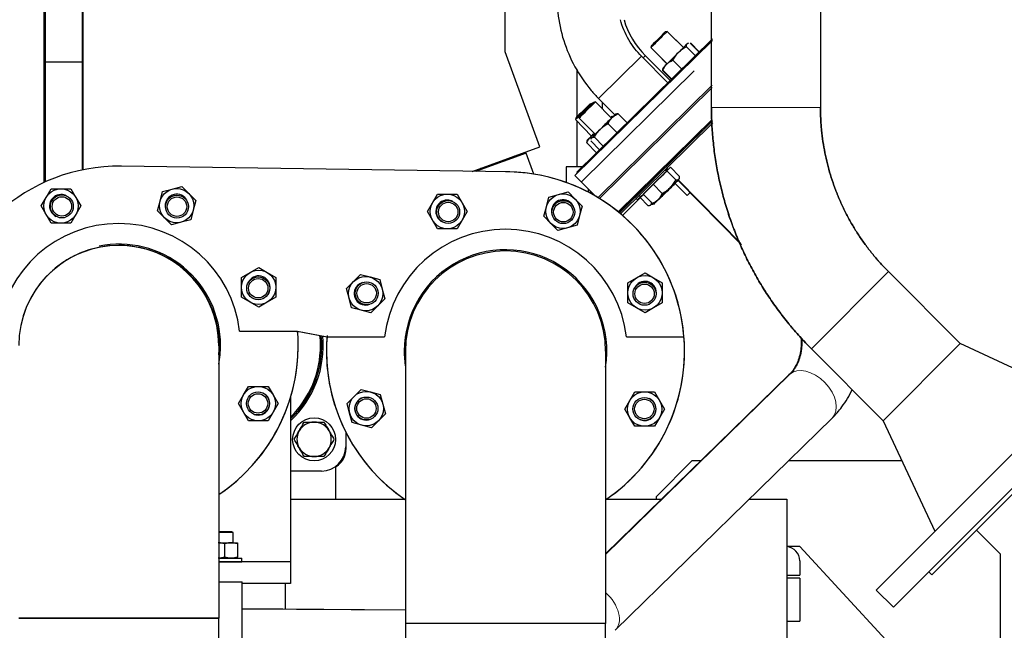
# Model space of a CAD drawing. Header units: inches. Extents: x 0 to 29700, y -16 to 21000.
# Tile 189 of 256: x 15300 to 15987, y 15866 to 16292. Entities that reach past the tile are written whole.
import ezdxf

# ---------------------------------------------------------------- set-up
doc = ezdxf.new("R2010")
doc.units = ezdxf.units.IN
doc.layers.add('1', color=7, linetype='Continuous', true_color=0xffffff)
doc.layers.add('254', color=7, linetype='Continuous', true_color=0xffffff)
doc.styles.add('latin_extended', font='simplex.shx')
doc.dimstyles.get("Standard").update_dxf_attribs({"dimtxt": 0.18, "dimasz": 0.18, "dimexe": 0.18, "dimexo": 0.0625, "dimgap": 0.09, "dimtad": 0, "dimtih": 1, "dimtoh": 1, "dimdec": 4, "dimzin": 0, "dimdsep": 46, "dimtxsty": 'Standard', "dimcen": 0.09, "dimadec": 0, "dimazin": 0, "dimtfac": 1, "dimtdec": 4, "dimtofl": 0, "dimtmove": 0, "dimatfit": 3, "dimfxl": 1, "dimtolj": 1, "dimtzin": 0, "dimarcsym": 0})

# ---------------------------------------------------------------- blocks, each defined once
blk = doc.blocks.new('_U1')
at = {"layer": '254', "color": 3, "linetype": 'Continuous', "lineweight": 13, "transparency": 16777216}
for p, q in [((14740.56, 16443.49), (17260.56, 16443.49)), ((17210.56, 16268.49), (17210.56, 14748.49)), ((15840.56, 14573.49), (17260.56, 14573.49))]:
    blk.add_line(p, q, dxfattribs=at)
at = {"layer": '254', "color": 3, "transparency": 16777216}
for points in [[(17239.72, 16268.49), (17181.39, 16268.49), (17210.56, 16443.49)], [(17181.39, 14748.49), (17239.72, 14748.49), (17210.56, 14573.49)]]:
    blk.add_solid(points, dxfattribs=at)
at = {"layer": 'Defpoints', "color": 0, "transparency": 16777216}
for p in [(14690.56, 16443.49), (15790.56, 14573.49), (17210.56, 14573.49)]:
    blk.add_point(p, dxfattribs=at)
at = {"layer": '254', "color": 2, "lineweight": 13, "transparency": 16777216, "insert": (16948.06, 15216.83), "char_height": 175, "attachment_point": 1, "rotation": 90, "style": 'latin_extended'}
blk.add_mtext('\\A1;1870', dxfattribs=at)

msp = doc.modelspace()

# ---------------------------------------------------------------- linework, layer by layer
at = {"layer": '1', "color": 2, "linetype": 'Continuous', "lineweight": 25}
for p, q in [((15317.06, 16178.429), (15317.06, 16822.544)), ((15344.06, 16710.032), (15344.06, 16187.284)), ((15318.06, 16262.494), (15318.06, 16490.494)), ((15344.01, 16262.494), (15344.01, 16490.494)), ((15639.06, 16269.593), (15639.06, 16311.495)), ((15687.748, 16183.369), (15783.673, 16277.539)), ((15689.112, 16185.649), (15783.846, 16278.65)), ((15752.098, 16283.865), (15750.729, 16283.498)), ((15763.406, 16272.556), (15752.098, 16283.865)), ((15752.19, 16283.872), (15752.111, 16283.852)), ((15758.627, 16277.335), (15752.19, 16283.872)), ((15774.132, 16269.174), (15783.804, 16278.733)), ((15741.152, 16273.994), (15740.776, 16272.628)), ((15740.791, 16272.644), (15740.776, 16272.628)), ((15740.776, 16272.628), (15740.798, 16272.605)), ((15741.15, 16273.919), (15740.784, 16272.551)), ((15740.784, 16272.551), (15752.092, 16261.243)), ((15741.167, 16274.011), (15740.79, 16272.646)), ((15740.79, 16272.646), (15740.805, 16272.63)), ((15741.166, 16274.007), (15741.152, 16273.994)), ((15771.856, 16266.88), (15765.551, 16273.186)), ((15766.35, 16275.5), (15766.061, 16275.211)), ((15766.944, 16275.66), (15766.35, 16275.5)), ((15774.416, 16269.392), (15768.087, 16275.721)), ((15774.531, 16269.505), (15768.342, 16275.79)), ((15663.15, 16203.407), (15639.06, 16269.593)), ((15752.502, 16247.88), (15734.123, 16266.555)), ((15754.201, 16249.547), (15736.859, 16266.889)), ((15745.436, 16267.899), (15751.953, 16261.285)), ((15747.27, 16266.065), (15751.965, 16261.297)), ((15762.305, 16257.503), (15756.086, 16263.721)), ((15318.06, 16178.883), (15318.06, 16262.494)), ((15344.01, 16262.494), (15318.06, 16262.494)), ((15344.01, 16187.268), (15344.01, 16262.494)), ((15688.961, 16257.384), (15688.993, 16224.164)), ((15770.947, 16256.406), (15692.456, 16179.159)), ((15755.062, 16250.392), (15748.883, 16256.662)), ((15755.067, 16250.397), (15748.887, 16256.673)), ((15755.313, 16250.639), (15749.158, 16256.793)), ((15749.379, 16258.53), (15749.22, 16257.936)), ((15783.503, 16246.314), (15703.801, 16167.876)), ((15783.463, 16246.276), (15703.802, 16167.876)), ((15783.564, 16244.809), (15704.812, 16167.26)), ((15704.188, 16237.095), (15715.553, 16225.547)), ((15699.593, 16233.456), (15698.22, 16233.111)), ((15699.688, 16233.359), (15699.593, 16233.456)), ((15702.058, 16234.657), (15700.687, 16234.3)), ((15713.231, 16223.311), (15702.059, 16234.656)), ((15706.987, 16229.653), (15706.983, 16234.258)), ((15688.495, 16223.681), (15688.107, 16222.318)), ((15688.107, 16222.318), (15699.241, 16210.836)), ((15691.036, 16224.797), (15690.659, 16223.431)), ((15690.659, 16223.43), (15701.831, 16212.085)), ((15713.181, 16224.356), (15713.475, 16224.64)), ((15716.771, 16226.234), (15716.124, 16226.066)), ((15724.072, 16219.969), (15717.845, 16226.293)), ((15717.972, 16157.927), (15783.546, 16222.302)), ((15688.995, 16221.405), (15689.025, 16189.491)), ((15717.08, 16213.105), (15710.811, 16219.472)), ((15718.496, 16157.501), (15783.697, 16221.509)), ((15782.87, 16220.437), (15718.729, 16157.312)), ((15784.013, 16219.989), (15719.614, 16156.574)), ((15699.025, 16209.228), (15698.875, 16208.685)), ((15699.3, 16209.531), (15699.025, 16209.228)), ((15707.529, 16203.729), (15701.293, 16210.062)), ((15615.869, 16186.199), (15663.15, 16203.407)), ((15702.849, 16199.134), (15695.997, 16206.2)), ((15696.245, 16207.933), (15696.077, 16207.341)), ((15704.97, 16201.216), (15698.81, 16207.472)), ((15653.604, 16198.847), (15619.098, 16186.287)), ((15645.481, 16196.978), (15644.686, 16195.602)), ((15658.904, 16184.284), (15653.604, 16198.847)), ((15641.092, 16185.826), (15371.092, 16189.826)), ((15619.024, 16186.153), (15619.897, 16187.665)), ((15622.088, 16188.46), (15621.294, 16187.086)), ((15693.029, 16189.494), (15681.534, 16189.483)), ((15681.534, 16189.483), (15681.544, 16178.465)), ((15751.877, 16188.334), (15750.672, 16187.15)), ((15751.875, 16188.341), (15752.783, 16187.418)), ((15751.904, 16186.6), (15754.531, 16189.043)), ((15760.795, 16182.682), (15754.531, 16189.043)), ((15687.748, 16183.369), (15701.786, 16169.069)), ((15688.078, 16182.773), (15688.206, 16182.901)), ((15688.078, 16182.773), (15701.777, 16169.074)), ((15688.939, 16184.985), (15689.358, 16185.399)), ((15688.939, 16184.985), (15689.164, 16184.758)), ((15689.112, 16185.649), (15689.583, 16185.169)), ((15742.348, 16177.229), (15751.904, 16186.6)), ((15750.49, 16186.954), (15750.478, 16186.966)), ((15751.555, 16186.259), (15750.671, 16187.157)), ((15751.696, 16187.46), (15751.019, 16186.804)), ((15751.019, 16186.804), (15751.696, 16187.46)), ((15752.233, 16186.906), (15751.696, 16187.46)), ((15758.168, 16180.239), (15751.904, 16186.6)), ((15760.542, 16180.965), (15760.72, 16181.609)), ((15318.487, 16168.085), (15321.951, 16174.085)), ((15321.951, 16174.085), (15328.879, 16174.085)), ((15328.879, 16174.085), (15335.807, 16174.085)), ((15335.807, 16174.085), (15339.271, 16168.085)), ((15399.855, 16172.106), (15406.547, 16173.899)), ((15406.547, 16173.899), (15413.239, 16175.692)), ((15413.239, 16175.692), (15418.138, 16170.793)), ((15735.419, 16170.301), (15742.348, 16177.229)), ((15748.612, 16170.868), (15742.348, 16177.229)), ((15745.979, 16166.37), (15754.241, 16174.501)), ((15757.737, 16177.871), (15766.131, 16169.477)), ((15759.96, 16180.129), (15758.431, 16178.624)), ((15759.756, 16179.926), (15803.962, 16134.942)), ((15759.855, 16180.237), (15803.495, 16135.919)), ((15315.023, 16162.085), (15318.487, 16168.085)), ((15339.271, 16168.085), (15342.736, 16162.085)), ((15398.062, 16165.414), (15399.855, 16172.106)), ((15418.138, 16170.793), (15423.037, 16165.894)), ((15588.192, 16164.23), (15591.656, 16170.23)), ((15591.656, 16170.23), (15598.584, 16170.23)), ((15598.584, 16170.23), (15605.512, 16170.23)), ((15605.512, 16170.23), (15608.976, 16164.23)), ((15667.766, 16161.559), (15669.559, 16168.252)), ((15669.559, 16168.252), (15676.252, 16170.045)), ((15676.252, 16170.045), (15682.944, 16171.838)), ((15682.944, 16171.838), (15687.843, 16166.939)), ((15697.007, 16173.845), (15697.009, 16171.693)), ((15699.351, 16171.5), (15697.38, 16171.498)), ((15733.397, 16167.879), (15720.952, 16155.434)), ((15730.494, 16167.288), (15731.432, 16166.321)), ((15732.573, 16169.335), (15733.587, 16168.306)), ((15732.742, 16169.474), (15732.728, 16169.488)), ((15738.694, 16162.416), (15733.223, 16168.057)), ((15741.683, 16163.939), (15735.419, 16170.301)), ((15766.131, 16169.477), (15768.095, 16171.441)), ((15318.487, 16156.085), (15315.023, 16162.085)), ((15342.736, 16162.085), (15339.271, 16156.085)), ((15396.268, 16158.722), (15398.062, 16165.414)), ((15423.037, 16165.894), (15421.244, 16159.202)), ((15584.727, 16158.23), (15588.192, 16164.23)), ((15608.976, 16164.23), (15612.44, 16158.23)), ((15665.973, 16154.867), (15667.766, 16161.559)), ((15687.843, 16166.939), (15692.742, 16162.04)), ((15692.742, 16162.04), (15690.949, 16155.348)), ((15739.837, 16162.46), (15740.434, 16162.61)), ((15740.434, 16162.61), (15740.727, 16162.894)), ((15742.686, 16163.485), (15743.279, 16163.639)), ((15742.879, 16163.751), (15743.474, 16163.905)), ((15742.897, 16163.985), (15743.443, 16164.127)), ((15321.951, 16150.085), (15318.487, 16156.085)), ((15339.271, 16156.085), (15335.807, 16150.085)), ((15401.167, 16153.823), (15396.268, 16158.722)), ((15406.066, 16148.924), (15401.167, 16153.823)), ((15421.244, 16159.202), (15419.451, 16152.51)), ((15588.192, 16152.23), (15584.727, 16158.23)), ((15612.44, 16158.23), (15608.976, 16152.23)), ((15670.872, 16149.968), (15665.973, 16154.867)), ((15690.949, 16155.348), (15689.155, 16148.656)), ((15328.879, 16150.085), (15321.951, 16150.085)), ((15335.807, 16150.085), (15328.879, 16150.085)), ((15412.759, 16150.717), (15406.066, 16148.924)), ((15419.451, 16152.51), (15412.759, 16150.717)), ((15591.656, 16146.23), (15588.192, 16152.23)), ((15608.976, 16152.23), (15605.512, 16146.23)), ((15675.771, 16145.069), (15670.872, 16149.968)), ((15682.463, 16146.862), (15675.771, 16145.069)), ((15689.155, 16148.656), (15682.463, 16146.862)), ((15598.584, 16146.23), (15591.656, 16146.23)), ((15605.512, 16146.23), (15598.584, 16146.23)), ((15369.53, 16134.544), (15369.235, 16134.544)), ((15460.926, 16115.743), (15466.926, 16119.207)), ((15466.926, 16119.207), (15472.926, 16115.743)), ((15454.926, 16112.279), (15460.926, 16115.743)), ((15454.926, 16105.35), (15454.926, 16112.279)), ((15472.926, 16115.743), (15478.926, 16112.279)), ((15478.926, 16112.279), (15478.926, 16105.35)), ((15533.141, 16109.442), (15538.04, 16114.341)), ((15538.04, 16114.341), (15544.732, 16112.548)), ((15544.732, 16112.548), (15551.424, 16110.755)), ((15730.631, 16111.888), (15736.631, 16115.352)), ((15736.631, 16115.352), (15742.631, 16111.888)), ((15906.535, 16116.311), (15956.746, 16066.1)), ((15454.926, 16098.422), (15454.926, 16105.35)), ((15478.926, 16105.35), (15478.926, 16098.422)), ((15528.242, 16104.543), (15533.141, 16109.442)), ((15551.424, 16110.755), (15553.217, 16104.063)), ((15724.631, 16108.424), (15730.631, 16111.888)), ((15724.631, 16101.496), (15724.631, 16108.424)), ((15742.631, 16111.888), (15748.631, 16108.424)), ((15748.631, 16108.424), (15748.631, 16101.496)), ((15460.926, 16094.958), (15454.926, 16098.422)), ((15478.926, 16098.422), (15472.926, 16094.958)), ((15530.035, 16097.851), (15528.242, 16104.543)), ((15553.217, 16104.063), (15555.011, 16097.37)), ((15724.631, 16094.568), (15724.631, 16101.496)), ((15748.631, 16101.496), (15748.631, 16094.568)), ((15466.926, 16091.494), (15460.926, 16094.958)), ((15472.926, 16094.958), (15466.926, 16091.494)), ((15531.828, 16091.159), (15530.035, 16097.851)), ((15550.112, 16092.471), (15545.213, 16087.572)), ((15555.011, 16097.37), (15550.112, 16092.471)), ((15730.631, 16091.104), (15724.631, 16094.568)), ((15748.631, 16094.568), (15742.631, 16091.104)), ((15538.52, 16089.366), (15531.828, 16091.159)), ((15545.213, 16087.572), (15538.52, 16089.366)), ((15736.631, 16087.64), (15730.631, 16091.104)), ((15742.631, 16091.104), (15736.631, 16087.64)), ((15453.65, 16074.84), (15493.84, 16074.84)), ((15493.84, 16074.84), (15514.641, 16070.84)), ((15494.133, 16074.783), (15514.635, 16070.84)), ((15514.641, 16070.84), (15554.831, 16070.84)), ((15723.65, 16070.84), (15763.84, 16070.84)), ((16074.806, 16071.024), (15898.03, 15894.247)), ((15439.09, 16064.694), (15439.09, 15874.694)), ((15956.746, 16066.1), (15902.953, 16012.308)), ((16033.877, 16030.095), (15956.72, 16066.074)), ((15569.39, 16060.84), (15569.39, 15870.84)), ((15709.09, 16060.84), (15709.09, 15870.84)), ((15902.953, 16012.308), (15852.743, 16062.519)), ((16086.827, 16059.003), (15910.05, 15882.227)), ((15837.586, 16044.47), (15709.091, 15918.897)), ((15837.106, 16044.325), (15709.091, 15919.478)), ((15452.78, 16024.267), (15456.244, 16030.267)), ((15456.244, 16030.267), (15459.708, 16036.267)), ((15459.708, 16036.267), (15466.636, 16036.267)), ((15466.636, 16036.267), (15473.565, 16036.267)), ((15473.565, 16036.267), (15477.029, 16030.267)), ((15477.029, 16030.267), (15480.493, 16024.267)), ((15533.509, 16029.25), (15538.407, 16034.149)), ((15538.407, 16034.149), (15545.1, 16032.356)), ((15545.1, 16032.356), (15551.792, 16030.563)), ((15551.792, 16030.563), (15553.585, 16023.871)), ((15725.949, 16026.413), (15729.413, 16032.413)), ((15729.413, 16032.413), (15736.341, 16032.413)), ((15736.341, 16032.413), (15743.269, 16032.413)), ((15743.269, 16032.413), (15746.733, 16026.413)), ((16064.2, 16032.133), (15936.921, 15904.854)), ((15456.244, 16018.267), (15452.78, 16024.267)), ((15480.493, 16024.267), (15477.029, 16018.267)), ((15489.199, 16028.542), (15489.199, 15913.827)), ((15528.61, 16024.351), (15533.509, 16029.25)), ((15530.403, 16017.659), (15528.61, 16024.351)), ((15553.585, 16023.871), (15555.378, 16017.179)), ((15722.485, 16020.413), (15725.949, 16026.413)), ((15746.733, 16026.413), (15750.197, 16020.413)), ((15459.708, 16012.267), (15456.244, 16018.267)), ((15477.029, 16018.267), (15473.565, 16012.267)), ((15532.196, 16010.967), (15530.403, 16017.659)), ((15555.378, 16017.179), (15550.479, 16012.28)), ((15725.949, 16014.413), (15722.485, 16020.413)), ((15750.197, 16020.413), (15746.733, 16014.413)), ((15466.636, 16012.267), (15459.708, 16012.267)), ((15473.565, 16012.267), (15466.636, 16012.267)), ((15538.888, 16009.174), (15532.196, 16010.967)), ((15545.58, 16007.381), (15538.888, 16009.174)), ((15550.479, 16012.28), (15545.58, 16007.381)), ((15715.78, 15866.149), (15867.22, 16014.146)), ((15729.413, 16008.413), (15725.949, 16014.413)), ((15746.733, 16014.413), (15743.269, 16008.413)), ((15902.979, 16012.334), (15938.959, 15935.176)), ((15527.729, 16004.346), (15527.729, 15994.194)), ((15528.01, 15993.094), (15528.01, 16003.796)), ((15736.341, 16008.413), (15729.413, 16008.413)), ((15743.269, 16008.413), (15736.341, 16008.413)), ((15744.651, 15959.523), (15769.651, 15984.523)), ((15769.651, 15984.523), (15775.789, 15984.523)), ((15836.91, 15984.523), (15915.948, 15984.523)), ((15510.729, 15977.194), (15489.198, 15977.194)), ((15520.556, 15980.128), (15520.556, 15957.491)), ((15520.565, 15980.134), (15520.565, 15957.492)), ((15489.204, 15957.494), (15568.922, 15957.494)), ((15709.562, 15957.494), (15748.067, 15957.494)), ((15744.651, 15957.494), (15744.651, 15959.523)), ((15809.246, 15957.494), (15835.545, 15957.494)), ((15835.545, 15957.494), (15835.545, 15817.488)), ((15448.097, 15934.894), (15439.09, 15934.894)), ((15449.171, 15934.274), (15439.09, 15934.274)), ((15449.171, 15934.274), (15448.097, 15934.894)), ((15449.171, 15927.193), (15449.171, 15934.274)), ((15968.12, 15936.054), (15984.651, 15919.523)), ((15439.09, 15927.194), (15447.671, 15927.194)), ((15447.671, 15927.194), (15452.171, 15927.194)), ((15443.171, 15926.391), (15443.171, 15917.198)), ((15452.171, 15926.391), (15452.171, 15917.198)), ((15844.651, 15924.523), (15835.545, 15924.523)), ((15904.651, 15859.523), (15844.651, 15924.523)), ((15439.089, 15916.394), (15443.171, 15916.394)), ((15439.089, 15913.894), (15443.171, 15913.894)), ((15489.199, 15913.827), (15439.089, 15913.827)), ((15443.171, 15916.394), (15455.171, 15916.394)), ((15443.171, 15913.894), (15455.171, 15913.894)), ((15449.171, 15913.826), (15449.171, 15913.893)), ((15455.171, 15913.894), (15455.171, 15916.394)), ((15489.199, 15913.827), (15489.199, 15898.827)), ((15844.651, 15914.523), (15844.651, 15904.523)), ((15984.651, 15919.523), (15984.651, 15677.523)), ((15934.799, 15906.975), (15936.921, 15904.854)), ((15439.091, 15899.829), (15455.445, 15899.829)), ((15455.445, 15859.829), (15455.445, 15899.829)), ((15835.545, 15904.523), (15844.651, 15904.523)), ((15844.651, 15902.523), (15835.545, 15902.523)), ((15844.651, 15902.523), (15844.651, 15872.523)), ((15489.199, 15898.827), (15455.445, 15898.827)), ((15485.545, 15880.937), (15485.545, 15898.825)), ((15898.03, 15894.247), (15910.05, 15882.227)), ((15569.389, 15880.081), (15455.445, 15880.958)), ((15569.386, 15880.207), (15455.448, 15881.201)), ((15299.39, 15874.694), (15439.09, 15874.694)), ((15369.24, 15874.694), (15299.39, 15874.694)), ((15439.09, 15874.694), (15369.24, 15874.694)), ((15439.09, 15547.537), (15439.09, 15874.694)), ((15835.545, 15872.523), (15844.651, 15872.523)), ((15639.24, 15870.84), (15569.39, 15870.84)), ((15709.09, 15870.84), (15569.39, 15870.84)), ((15569.39, 15870.84), (15569.39, 15547.538)), ((15709.09, 15870.84), (15639.24, 15870.84)), ((15709.09, 15547.538), (15709.09, 15870.84))]:
    msp.add_line(p, q, dxfattribs=at)
at = {"layer": '1', "color": 110, "linetype": 'Continuous', "lineweight": 13}
for p, q in [((15734.123, 16266.555), (15704.189, 16237.095)), ((15735.314, 16265.344), (15736.656, 16266.686)), ((15736.656, 16266.686), (15736.859, 16266.889)), ((15859.097, 16230.836), (15783.023, 16230.836)), ((15906.535, 16116.311), (15852.743, 16062.519))]:
    msp.add_line(p, q, dxfattribs=at)
at = {"layer": '1', "color": 2, "linetype": 'Continuous', "lineweight": 25}
for centre, radius in [((15328.879, 16162.085), 12), ((15409.653, 16162.308), 12), ((15329.523, 16161.766), 8), ((15329.523, 16161.766), 6.773), ((15409.883, 16161.627), 8), ((15409.883, 16161.627), 6.773), ((15598.584, 16158.23), 12), ((15679.357, 16158.454), 12), ((15599.228, 16157.911), 8), ((15599.228, 16157.911), 6.773), ((15679.587, 16157.773), 8), ((15679.587, 16157.773), 6.773), ((15466.926, 16105.35), 12), ((15466.607, 16104.706), 8), ((15541.626, 16100.957), 12), ((15736.631, 16101.496), 12), ((15466.607, 16104.706), 6.773), ((15542.307, 16101.187), 8), ((15542.307, 16101.187), 6.773), ((15736.312, 16100.852), 8), ((15736.312, 16100.852), 6.773), ((15466.636, 16024.267), 12), ((15466.467, 16024.343), 8), ((15466.467, 16024.343), 6.773), ((15541.994, 16020.765), 12), ((15736.341, 16020.413), 12), ((15542.167, 16020.831), 8), ((15542.167, 16020.831), 6.773), ((15736.172, 16020.488), 8), ((15736.172, 16020.488), 6.773), ((15505.637, 15999.286), 15)]:
    msp.add_circle(centre, radius, dxfattribs=at)
for centre, radius, start, end in [((15778.578, 16308.608), 59, 196.358891, 224.999985), ((15369.24, 16064.84), 125, 89.151236, 175.411434), ((15639.24, 16060.84), 125, 4.588566, 89.151236), ((15328.879, 16162.085), 8, 90, 246.24), ((15328.879, 16162.085), 8, 61.081875, 90), ((15409.653, 16162.308), 8, 45, 201.24), ((15409.653, 16162.308), 8, 16.081875, 45), ((15598.584, 16158.23), 8, 90, 246.24), ((15598.584, 16158.23), 8, 61.081875, 90), ((15679.357, 16158.454), 8, 45, 201.24), ((15679.357, 16158.454), 8, 16.081875, 45), ((15369.24, 16064.84), 85, 6.756327, 173.243673), ((15639.24, 16060.84), 85, 6.756327, 173.243673), ((15369.24, 16064.694), 69.85, 90, 180), ((15369.535, 16064.694), 70.75, 0, 101.413125), ((15369.24, 16064.694), 69.85, 0, 90), ((15639.24, 16060.84), 70.75, 350.85375, 180), ((15639.24, 16060.84), 69.85, 90, 180), ((15639.24, 16060.84), 69.85, 90, 180), ((15639.24, 16060.84), 69.85, 0, 90), ((15639.24, 16060.84), 69.85, 0, 90), ((15466.926, 16105.35), 8, 0, 156.24), ((15466.926, 16105.35), 8, 331.081875, 0), ((15541.626, 16100.957), 8, 135, 291.24), ((15541.626, 16100.957), 8, 106.081875, 135), ((15736.631, 16101.496), 8, 0, 156.24), ((15736.631, 16101.496), 8, 331.081875, 0), ((15440.229, 16064.694), 70.75, 313.79625, 5.608125), ((15440.229, 16064.694), 71.75, 313.036875, 5.371875), ((15369.535, 16064.694), 125, 0, 4.635), ((15440.229, 16064.694), 69.85, 0, 5.833125), ((15639.24, 16060.84), 125, 174.954375, 180), ((15639.24, 16060.84), 125, 303.975, 4.584375), ((15369.535, 16064.694), 125, 303.80625, 0), ((15369.535, 16064.694), 70.75, 349.453125, 0), ((15440.229, 16064.694), 69.85, 314.510625, 0), ((15639.24, 16060.84), 125, 180, 236.030625), ((15639.24, 16060.84), 70.75, 180, 189.151875), ((15466.636, 16024.267), 8, 270, 66.628125), ((15541.994, 16020.765), 8, 135, 291.628125), ((15541.994, 16020.765), 8, 110.295, 135), ((15736.341, 16020.413), 8, 270, 66.628125), ((15466.636, 16024.267), 8, 245.295, 270), ((15505.637, 15999.332), 12, 90, 150), ((15505.637, 15999.332), 12, 30, 90), ((15736.341, 16020.413), 8, 245.295, 270), ((15505.637, 15999.332), 12, 150, 210), ((15505.637, 15999.332), 12, 330, 30), ((15505.637, 15999.332), 12, 210, 270), ((15505.637, 15999.332), 12, 270, 330), ((15510.729, 15994.194), 17, 270, 0), ((15513.01, 15993.094), 15, 293.54625, 0), ((15834.651, 15914.523), 10, 0, 84.87)]:
    msp.add_arc(centre, radius, start, end, dxfattribs=at)
for centre, major_axis, ratio, start_param, end_param in [((15746.441, 16278.208), (-5.657, -5.657), 0.0000134, 3.1415927, 6.2831853), ((15745.94, 16278.709), (-4.789, -4.789), 0.0000134, 3.1415927, 6.2831853), ((15757.865, 16267.015), (8.485, 8.485), 0.0000134, 0.2617981, 1.3089957), ((15757.865, 16267.015), (8.485, 8.485), 0.0000134, 1.3089957, 2.3561932), ((15757.865, 16267.015), (8.485, 8.485), 0.0000134, 2.3561932, 3.1417266), ((15693.85, 16227.887), (-5.743, -5.569), 0.0000138, 0, 2.3561961), ((15696.359, 16229.043), (-5.7, -5.613), 0.0076928, 3.1416894, 6.2831853), ((15695.862, 16229.548), (-4.826, -4.752), 0.0076928, 3.154943, 6.269832), ((15693.85, 16227.887), (-5.743, -5.569), 0.0000138, 2.3561961, 3.1415927), ((15707.576, 16217.646), (8.55, 8.42), 0.0076928, 0.785397, 1.8325945), ((15704.86, 16216.287), (8.615, 8.354), 0.0000138, 5.8504486, 6.0213872), ((15707.576, 16217.646), (8.55, 8.42), 0.0076928, 0.0133342, 0.785397), ((15707.576, 16217.646), (8.55, 8.42), 0.0076928, 1.8325945, 2.8797921), ((15704.86, 16216.287), (8.615, 8.354), 0.0000138, 2.8797946, 3.9269921), ((15704.86, 16216.287), (8.615, 8.354), 0.0000138, 3.9269921, 4.2728291), ((15704.86, 16216.287), (-5.743, -5.569), 0.0000138, 0, 0.7853995), ((15639.245, 16060.839), (0, -125), 1, 2.7506389, 3.141669), ((15742.636, 16177.216), (-9.049, -8.911), 0.0076928, 3.1415872, 6.2831798), ((15751.991, 16172.547), (8.55, 8.42), 0.0076928, 5.4977857, 6.5449832), ((15639.245, 16060.839), (0, -125), 1, 0.5928556, 2.7506389), ((15751.991, 16172.547), (8.55, 8.42), 0.0076928, 1.3089954, 2.356193), ((15751.829, 16172.058), (8.55, 8.42), 0.0003214, 4.4505899, 5.4977875), ((15751.991, 16172.547), (8.55, 8.42), 0.0076928, 4.4505881, 5.4977857), ((15751.991, 16172.547), (8.55, 8.42), 0.0076928, 0.2617979, 1.3089954), ((15740.55, 16175.162), (-9.117, -8.841), 0.0000138, 0, 0.6928249), ((15742.636, 16177.216), (-9.049, -8.911), 0.0076928, 0, 0.6649323), ((15751.991, 16172.547), (8.55, 8.42), 0.0076928, 3.4033905, 4.4505881), ((15749.049, 16170.964), (8.615, 8.354), 0.0000138, 3.4033936, 3.7068846), ((15751.991, 16172.547), (8.55, 8.42), 0.0076928, 2.356193, 3.1549102), ((15369.24, 16064.694), (0, -69.85), 0.9999938, 1.5701825, 4.5129786), ((15369.535, 16064.694), (0, -69.85), 0.9999938, 1.4789785, 3.1416698), ((15369.54, 16064.694), (0, -125), 1, 0.5900086, 1.6515724), ((15639.235, 16060.839), (0, 125), 1, 1.4907075, 2.548737), ((15639.239, 16060.839), (0, 125), 1, 1.5434274, 1.8743745)]:
    msp.add_ellipse(centre, major_axis=major_axis, ratio=ratio, start_param=start_param, end_param=end_param, dxfattribs=at)
msp.add_ellipse((15693.357, 16228.396), major_axis=(-4.862, -4.715), ratio=0.0000138, dxfattribs=at)
at = {"layer": '1', "color": 110, "linetype": 'Continuous', "lineweight": 13}
for centre, major_axis, start_param, end_param in [((15851.908, 16029.147), (14.802, -15.177), 3.0947048, 3.1415342), ((15852.403, 16029.308), (14.817, -15.162), 0.0000395, 3.141534), ((15700.963, 15881.311), (14.817, -15.162), 0, 1.6808898)]:
    msp.add_ellipse(centre, major_axis=major_axis, ratio=0.647303, start_param=start_param, end_param=end_param, dxfattribs=at)
at = {"layer": '1', "color": 2, "linetype": 'Continuous', "lineweight": 25}
for points, knots in [([(15675.177, 16308.746), (15675.148, 16304.816), (15675.673, 16294.294), (15679.237, 16277.307), (15687.144, 16258.859), (15696.209, 16245.695), (15702.401, 16238.912), (15704.188, 16237.095)], [0, 0, 0, 0, 0.147942, 0.3997081, 0.6517425, 0.9037778, 1, 1, 1, 1]), ([(15734.123, 16266.555), (15732.512, 16268.194), (15727.674, 16273.714), (15722.613, 16282.295), (15720.088, 16289.466), (15719.411, 16291.856)], [0, 0, 0, 0, 0.2320971, 0.7482825, 1, 1, 1, 1]), ([(15760.061, 16269.211), (15760.464, 16269.615), (15760.883, 16269.998), (15761.75, 16270.726), (15762.197, 16271.071), (15763.577, 16272.055), (15764.546, 16272.644), (15765.551, 16273.186)], [0, 0, 0, 0, 0.25, 0.25, 0.5, 0.5, 1, 1, 1, 1]), ([(15765.551, 16273.186), (15765.527, 16273.624), (15765.545, 16274.023), (15765.664, 16274.537), (15765.719, 16274.695), (15765.863, 16274.978), (15765.952, 16275.103), (15766.061, 16275.211)], [0, 0, 0, 0, 0.5, 0.5, 0.75, 0.75, 1, 1, 1, 1]), ([(15766.061, 16275.211), (15766.169, 16275.319), (15766.294, 16275.409), (15766.557, 16275.543), (15766.689, 16275.592), (15766.832, 16275.63)], [0, 0, 0, 0, 0.5390472, 0.5390472, 1, 1, 1, 1]), ([(15751.864, 16261.015), (15752.16, 16261.311), (15752.472, 16261.587), (15753.124, 16262.101), (15753.466, 16262.34), (15754.529, 16263.007), (15755.289, 16263.387), (15756.086, 16263.721)], [0, 0, 0, 0, 0.25, 0.25, 0.5, 0.5, 1, 1, 1, 1]), ([(15756.086, 16263.721), (15756.628, 16264.726), (15757.217, 16265.695), (15758.201, 16267.075), (15758.546, 16267.522), (15759.274, 16268.389), (15759.657, 16268.808), (15760.061, 16269.211)], [0, 0, 0, 0, 0.5, 0.5, 0.75, 0.75, 1, 1, 1, 1]), ([(15748.988, 16257.923), (15748.982, 16257.9), (15748.976, 16257.876), (15748.888, 16257.51), (15748.866, 16257.111), (15748.887, 16256.673)], [0, 0, 0, 0, 0.0656389, 0.0656389, 1, 1, 1, 1]), ([(15749.25, 16258.047), (15749.244, 16258.023), (15749.238, 16257.998), (15749.153, 16257.631), (15749.134, 16257.231), (15749.158, 16256.793)], [0, 0, 0, 0, 0.0674089, 0.0674089, 1, 1, 1, 1]), ([(15749.158, 16256.793), (15749.493, 16257.59), (15749.873, 16258.351), (15750.54, 16259.414), (15750.779, 16259.755), (15751.293, 16260.408), (15751.569, 16260.72), (15751.864, 16261.015)], [0, 0, 0, 0, 0.5, 0.5, 0.75, 0.75, 1, 1, 1, 1]), ([(15783.023, 16230.836), (15783.023, 16228.88), (15783.047, 16226.92), (15783.102, 16224.711), (15783.108, 16224.465), (15783.122, 16223.975), (15783.144, 16223.239), (15783.202, 16221.523), (15783.266, 16220.055), (15783.507, 16215.168), (15783.796, 16211.277), (15784.563, 16203.529), (15785.04, 16199.674), (15786.181, 16191.998), (15787.508, 16184.358), (15789.208, 16176.789), (15791.094, 16169.256), (15792.131, 16165.507), (15794.393, 16158.045), (15795.618, 16154.332), (15797.106, 16150.176), (15797.272, 16149.714), (15797.525, 16149.023), (15797.609, 16148.792), (15797.779, 16148.331), (15798.205, 16147.181), (15799.334, 16144.201), (15800.424, 16141.478), (15802.667, 16136.068), (15804.246, 16132.509), (15807.57, 16125.487), (15809.314, 16122.023), (15812.968, 16115.19), (15816.786, 16108.45), (15820.931, 16101.898), (15825.242, 16095.441), (15827.48, 16092.259), (15832.124, 16085.993), (15834.529, 16082.907), (15837.176, 16079.681), (15837.332, 16079.491), (15837.644, 16079.112), (15838.114, 16078.545), (15839.215, 16077.228), (15841.438, 16074.618), (15843.38, 16072.422), (15847.311, 16068.085), (15849.995, 16065.266), (15852.743, 16062.519)], [0, 0, 0, 0, 0.03125, 0.03125, 0.0351563, 0.0351563, 0.0390625, 0.046875, 0.0625, 0.0625, 0.125, 0.125, 0.1875, 0.1875, 0.25, 0.3125, 0.3125, 0.375, 0.375, 0.4375, 0.4375, 0.4453125, 0.4453125, 0.4492188, 0.4492188, 0.453125, 0.46875, 0.5, 0.5, 0.5625, 0.5625, 0.625, 0.625, 0.6875, 0.75, 0.75, 0.8125, 0.8125, 0.875, 0.875, 0.8789063, 0.8789063, 0.8828125, 0.890625, 0.90625, 0.9375, 0.9375, 1, 1, 1, 1]), ([(15852.743, 16062.519), (15849.998, 16065.264), (15847.315, 16068.08), (15843.386, 16072.415), (15842.092, 16073.878), (15840.176, 16076.1), (15839.223, 16077.218), (15838.122, 16078.535), (15837.653, 16079.102), (15837.34, 16079.48), (15837.184, 16079.67), (15834.538, 16082.895), (15832.133, 16085.98), (15827.489, 16092.247), (15825.251, 16095.428), (15820.938, 16101.887), (15816.79, 16108.442), (15812.97, 16115.186), (15809.313, 16122.026), (15807.566, 16125.494), (15804.239, 16132.524), (15802.658, 16136.088), (15800.412, 16141.506), (15799.685, 16143.324), (15798.89, 16145.384), (15798.802, 16145.613), (15798.627, 16146.071), (15798.54, 16146.301), (15798.279, 16146.989), (15797.762, 16148.367), (15797.259, 16149.748), (15795.61, 16154.356), (15794.387, 16158.062), (15792.129, 16165.513), (15791.094, 16169.257), (15789.209, 16176.784), (15787.511, 16184.348), (15786.183, 16191.988), (15785.041, 16199.665), (15784.563, 16203.523), (15783.796, 16211.277), (15783.507, 16215.173), (15783.289, 16219.578), (15783.255, 16220.312), (15783.225, 16221.048), (15783.205, 16221.538), (15783.195, 16221.783), (15783.15, 16223.01), (15783.059, 16225.95), (15783.023, 16228.884), (15783.023, 16230.836)], [0, 0, 0, 0, 0.0625, 0.0625, 0.09375, 0.09375, 0.109375, 0.1171875, 0.1210938, 0.1210938, 0.125, 0.125, 0.1875, 0.1875, 0.25, 0.25, 0.3125, 0.375, 0.375, 0.4375, 0.4375, 0.5, 0.5, 0.53125, 0.53125, 0.5351562, 0.5351562, 0.5390625, 0.5390625, 0.546875, 0.5625, 0.5625, 0.625, 0.625, 0.6875, 0.6875, 0.75, 0.8125, 0.8125, 0.875, 0.875, 0.9375, 0.9375, 0.9453125, 0.9492187, 0.9492187, 0.953125, 0.953125, 0.96875, 1, 1, 1, 1]), ([(15906.535, 16116.311), (15904.66, 16118.186), (15902.826, 16120.113), (15900.809, 16122.338), (15900.586, 16122.586), (15900.14, 16123.084), (15899.918, 16123.334), (15899.254, 16124.085), (15897.938, 16125.593), (15896.654, 16127.121), (15894.126, 16130.204), (15892.498, 16132.293), (15889.35, 16136.542), (15886.312, 16140.859), (15882.083, 16147.54), (15879.482, 16152.131), (15876.99, 16156.789), (15875.8, 16159.153), (15873.529, 16163.95), (15872.45, 16166.384), (15871.299, 16169.161), (15871.172, 16169.471), (15870.92, 16170.089), (15870.546, 16171.018), (15869.693, 16173.19), (15868.998, 16175.06), (15867.657, 16178.81), (15866.828, 16181.325), (15865.295, 16186.383), (15863.888, 16191.469), (15862.154, 16199.184), (15861.25, 16204.383), (15860.472, 16209.611), (15860.146, 16212.239), (15859.754, 16216.203), (15859.639, 16217.528), (15859.491, 16219.521), (15859.424, 16220.519), (15859.365, 16221.519), (15859.328, 16222.186), (15859.31, 16222.52), (15859.162, 16225.522), (15859.097, 16228.183), (15859.097, 16230.836)], [0, 0, 0, 0, 0.0625, 0.0625, 0.0703125, 0.0703125, 0.078125, 0.078125, 0.09375, 0.125, 0.125, 0.1875, 0.1875, 0.25, 0.3125, 0.375, 0.375, 0.4375, 0.4375, 0.5, 0.5, 0.5078125, 0.5078125, 0.515625, 0.53125, 0.5625, 0.5625, 0.625, 0.625, 0.6875, 0.75, 0.8125, 0.8125, 0.875, 0.875, 0.90625, 0.90625, 0.921875, 0.9296875, 0.9296875, 0.9375, 0.9375, 1, 1, 1, 1]), ([(15859.097, 16230.836), (15859.097, 16228.183), (15859.162, 16225.522), (15859.31, 16222.52), (15859.328, 16222.186), (15859.365, 16221.519), (15859.424, 16220.519), (15859.491, 16219.521), (15859.639, 16217.528), (15859.754, 16216.203), (15860.146, 16212.239), (15860.472, 16209.611), (15861.25, 16204.383), (15862.154, 16199.184), (15863.888, 16191.469), (15865.295, 16186.383), (15866.828, 16181.325), (15867.657, 16178.81), (15868.998, 16175.06), (15869.693, 16173.19), (15870.546, 16171.018), (15870.92, 16170.089), (15871.172, 16169.471), (15871.299, 16169.161), (15872.45, 16166.384), (15873.529, 16163.95), (15875.8, 16159.153), (15876.99, 16156.789), (15879.482, 16152.131), (15882.083, 16147.54), (15886.312, 16140.859), (15889.35, 16136.542), (15892.498, 16132.293), (15894.126, 16130.204), (15896.654, 16127.121), (15897.938, 16125.593), (15899.254, 16124.085), (15899.918, 16123.334), (15900.14, 16123.084), (15900.586, 16122.586), (15900.809, 16122.338), (15902.826, 16120.113), (15904.66, 16118.186), (15906.535, 16116.311)], [0, 0, 0, 0, 0.0625, 0.0625, 0.0703125, 0.0703125, 0.078125, 0.09375, 0.09375, 0.125, 0.125, 0.1875, 0.1875, 0.25, 0.3125, 0.375, 0.375, 0.4375, 0.4375, 0.46875, 0.484375, 0.4921875, 0.4921875, 0.5, 0.5, 0.5625, 0.5625, 0.625, 0.625, 0.6875, 0.75, 0.8125, 0.8125, 0.875, 0.875, 0.90625, 0.921875, 0.921875, 0.9296875, 0.9296875, 0.9375, 0.9375, 1, 1, 1, 1]), ([(15710.811, 16219.472), (15711.156, 16220.262), (15711.546, 16221.016), (15712.228, 16222.067), (15712.471, 16222.404), (15712.995, 16223.048), (15713.276, 16223.355), (15713.576, 16223.646)], [0, 0, 0, 0, 0.5, 0.5, 0.75, 0.75, 1, 1, 1, 1]), ([(15713.181, 16224.356), (15713.291, 16224.462), (15713.418, 16224.55), (15713.682, 16224.68), (15713.816, 16224.727), (15713.959, 16224.762)], [0, 0, 0, 0, 0.5389383, 0.5389383, 1, 1, 1, 1]), ([(15713.576, 16223.646), (15713.876, 16223.937), (15714.192, 16224.208), (15714.853, 16224.713), (15715.198, 16224.947), (15716.273, 16225.599), (15717.041, 16225.969), (15717.845, 16226.293)], [0, 0, 0, 0, 0.25, 0.25, 0.5, 0.5, 1, 1, 1, 1]), ([(15717.845, 16226.293), (15717.413, 16226.314), (15717.019, 16226.293), (15716.674, 16226.209), (15716.667, 16226.207), (15716.66, 16226.205)], [0, 0, 0, 0, 0.9787429, 0.9787429, 1, 1, 1, 1]), ([(15701.293, 16210.062), (15701.841, 16211.063), (15702.436, 16212.03), (15703.428, 16213.404), (15703.775, 16213.85), (15704.508, 16214.712), (15704.894, 16215.129), (15705.3, 16215.531)], [0, 0, 0, 0, 0.5, 0.5, 0.75, 0.75, 1, 1, 1, 1]), ([(15705.3, 16215.531), (15705.706, 16215.932), (15706.127, 16216.313), (15706.998, 16217.036), (15707.447, 16217.378), (15708.832, 16218.354), (15709.804, 16218.936), (15710.811, 16219.472)], [0, 0, 0, 0, 0.25, 0.25, 0.5, 0.5, 1, 1, 1, 1]), ([(15695.997, 16206.2), (15696.344, 16206.991), (15696.736, 16207.746), (15697.419, 16208.799), (15697.663, 16209.136), (15698.188, 16209.781), (15698.468, 16210.089), (15698.768, 16210.38)], [0, 0, 0, 0, 0.5, 0.5, 0.75, 0.75, 1, 1, 1, 1]), ([(15698.905, 16208.796), (15698.94, 16208.922), (15698.983, 16209.04), (15699.106, 16209.292), (15699.194, 16209.42), (15699.3, 16209.531)], [0, 0, 0, 0, 0.4301385, 0.4301385, 1, 1, 1, 1]), ([(15699.3, 16209.531), (15699.406, 16209.641), (15699.529, 16209.733), (15699.806, 16209.881), (15699.961, 16209.938), (15700.468, 16210.062), (15700.861, 16210.083), (15701.293, 16210.062)], [0, 0, 0, 0, 0.25, 0.25, 0.5, 0.5, 1, 1, 1, 1]), ([(15696.108, 16207.452), (15696.102, 16207.428), (15696.095, 16207.404), (15696.005, 16207.037), (15695.98, 16206.638), (15695.997, 16206.2)], [0, 0, 0, 0, 0.0675447, 0.0675447, 1, 1, 1, 1]), ([(15760.234, 16180.697), (15760.346, 16180.801), (15760.439, 16180.922), (15760.592, 16181.198), (15760.651, 16181.352), (15760.783, 16181.856), (15760.81, 16182.249), (15760.795, 16182.682)], [0, 0, 0, 0, 0.25, 0.25, 0.5, 0.5, 1, 1, 1, 1]), ([(15748.612, 16170.868), (15749.622, 16171.4), (15750.597, 16171.98), (15751.987, 16172.95), (15752.438, 16173.291), (15753.311, 16174.011), (15753.734, 16174.39), (15754.142, 16174.79)], [0, 0, 0, 0, 0.5, 0.5, 0.75, 0.75, 1, 1, 1, 1]), ([(15754.142, 16174.79), (15754.549, 16175.189), (15754.937, 16175.605), (15755.673, 16176.464), (15756.022, 16176.908), (15757.019, 16178.277), (15757.617, 16179.241), (15758.168, 16180.239)], [0, 0, 0, 0, 0.25, 0.25, 0.5, 0.5, 1, 1, 1, 1]), ([(15758.168, 16180.239), (15758.612, 16180.206), (15759.017, 16180.215), (15759.542, 16180.32), (15759.702, 16180.371), (15759.992, 16180.507), (15760.122, 16180.592), (15760.234, 16180.697)], [0, 0, 0, 0, 0.5, 0.5, 0.75, 0.75, 1, 1, 1, 1]), ([(15745.899, 16166.64), (15746.195, 16166.935), (15746.471, 16167.247), (15746.986, 16167.9), (15747.225, 16168.242), (15747.894, 16169.307), (15748.275, 16170.069), (15748.612, 16170.868)], [0, 0, 0, 0, 0.25, 0.25, 0.5, 0.5, 1, 1, 1, 1]), ([(15738.694, 16162.416), (15739.132, 16162.385), (15739.531, 16162.397), (15740.047, 16162.508), (15740.206, 16162.56), (15740.491, 16162.7), (15740.617, 16162.788), (15740.727, 16162.894)], [0, 0, 0, 0, 0.5, 0.5, 0.75, 0.75, 1, 1, 1, 1]), ([(15740.727, 16162.894), (15740.837, 16163.001), (15740.929, 16163.125), (15741.077, 16163.406), (15741.135, 16163.562), (15741.261, 16164.075), (15741.286, 16164.474), (15741.269, 16164.912)], [0, 0, 0, 0, 0.25, 0.25, 0.5, 0.5, 1, 1, 1, 1]), ([(15741.54, 16163.432), (15741.978, 16163.404), (15742.378, 16163.419), (15742.893, 16163.534), (15743.051, 16163.587), (15743.247, 16163.685), (15743.298, 16163.714), (15743.348, 16163.746)], [0, 0, 0, 0, 0.5921211, 0.5921211, 0.8881816, 0.8881816, 1, 1, 1, 1]), ([(15741.683, 16163.939), (15742.478, 16164.272), (15743.238, 16164.651), (15744.299, 16165.316), (15744.64, 16165.555), (15745.292, 16166.069), (15745.604, 16166.344), (15745.899, 16166.64)], [0, 0, 0, 0, 0.5, 0.5, 0.75, 0.75, 1, 1, 1, 1]), ([(15743.008, 16164.014), (15742.967, 16164.004), (15742.925, 16163.994), (15742.532, 16163.915), (15742.127, 16163.906), (15741.683, 16163.939)], [0, 0, 0, 0, 0.1092306, 0.1092306, 1, 1, 1, 1]), ([(15742.99, 16163.78), (15742.966, 16163.774), (15742.942, 16163.768), (15742.573, 16163.686), (15742.174, 16163.671), (15741.736, 16163.698)], [0, 0, 0, 0, 0.0674632, 0.0674632, 1, 1, 1, 1]), ([(15845.629, 16070.425), (15845.852, 16066.914), (15845.484, 16059.868), (15842.538, 16050.964), (15839.204, 16046.305), (15837.106, 16044.325)], [0, 0, 0, 0, 0.3011572, 0.6406725, 1, 1, 1, 1]), ([(15846.12, 16069.915), (15846.285, 16066.65), (15845.892, 16059.852), (15843.011, 16051.115), (15839.681, 16046.452), (15837.586, 16044.47)], [0, 0, 0, 0, 0.2875715, 0.633687, 1, 1, 1, 1]), ([(15867.22, 16014.146), (15869.692, 16016.569), (15875.052, 16022.662), (15879.297, 16029.717), (15881.331, 16034.019)], [0, 0, 0, 0, 0.4221171, 1, 1, 1, 1]), ([(15495.244, 16005.332), (15495.54, 16005.844), (15495.834, 16006.353), (15496.417, 16007.363), (15496.707, 16007.866), (15497.572, 16009.364), (15498.143, 16010.352), (15498.708, 16011.332)], [0, 0, 0, 0, 0.25, 0.25, 0.5, 0.5, 1, 1, 1, 1]), ([(15498.708, 16011.332), (15499.84, 16011.332), (15500.981, 16011.332), (15502.711, 16011.332), (15503.291, 16011.332), (15504.458, 16011.332), (15505.045, 16011.332), (15505.637, 16011.332)], [0, 0, 0, 0, 0.5, 0.5, 0.75, 0.75, 1, 1, 1, 1]), ([(15505.637, 16011.332), (15506.228, 16011.332), (15506.815, 16011.332), (15507.982, 16011.332), (15508.562, 16011.332), (15510.292, 16011.332), (15511.433, 16011.332), (15512.565, 16011.332)], [0, 0, 0, 0, 0.25, 0.25, 0.5, 0.5, 1, 1, 1, 1]), ([(15512.565, 16011.332), (15513.131, 16010.352), (15513.701, 16009.364), (15514.566, 16007.866), (15514.856, 16007.363), (15515.44, 16006.353), (15515.733, 16005.844), (15516.029, 16005.332)], [0, 0, 0, 0, 0.5, 0.5, 0.75, 0.75, 1, 1, 1, 1]), ([(15491.78, 15999.332), (15492.346, 16000.312), (15492.916, 16001.3), (15493.782, 16002.799), (15494.072, 16003.301), (15494.655, 16004.312), (15494.949, 16004.82), (15495.244, 16005.332)], [0, 0, 0, 0, 0.5, 0.5, 0.75, 0.75, 1, 1, 1, 1]), ([(15516.029, 16005.332), (15516.325, 16004.82), (15516.618, 16004.312), (15517.202, 16003.301), (15517.492, 16002.799), (15518.357, 16001.3), (15518.927, 16000.312), (15519.493, 15999.332)], [0, 0, 0, 0, 0.25, 0.25, 0.5, 0.5, 1, 1, 1, 1]), ([(15495.244, 15993.332), (15494.949, 15993.844), (15494.655, 15994.353), (15494.072, 15995.363), (15493.782, 15995.866), (15492.916, 15997.364), (15492.346, 15998.352), (15491.78, 15999.332)], [0, 0, 0, 0, 0.25, 0.25, 0.5, 0.5, 1, 1, 1, 1]), ([(15519.493, 15999.332), (15518.927, 15998.352), (15518.357, 15997.364), (15517.492, 15995.866), (15517.202, 15995.363), (15516.618, 15994.353), (15516.325, 15993.844), (15516.029, 15993.332)], [0, 0, 0, 0, 0.5, 0.5, 0.75, 0.75, 1, 1, 1, 1]), ([(15498.708, 15987.332), (15498.143, 15988.312), (15497.572, 15989.3), (15496.707, 15990.799), (15496.417, 15991.301), (15495.834, 15992.312), (15495.54, 15992.82), (15495.244, 15993.332)], [0, 0, 0, 0, 0.5, 0.5, 0.75, 0.75, 1, 1, 1, 1]), ([(15516.029, 15993.332), (15515.733, 15992.82), (15515.44, 15992.312), (15514.856, 15991.301), (15514.566, 15990.799), (15513.701, 15989.3), (15513.131, 15988.312), (15512.565, 15987.332)], [0, 0, 0, 0, 0.25, 0.25, 0.5, 0.5, 1, 1, 1, 1]), ([(15505.637, 15987.332), (15505.045, 15987.332), (15504.458, 15987.332), (15503.291, 15987.332), (15502.711, 15987.332), (15500.981, 15987.332), (15499.84, 15987.332), (15498.708, 15987.332)], [0, 0, 0, 0, 0.25, 0.25, 0.5, 0.5, 1, 1, 1, 1]), ([(15512.565, 15987.332), (15511.433, 15987.332), (15510.292, 15987.332), (15508.562, 15987.332), (15507.982, 15987.332), (15506.815, 15987.332), (15506.228, 15987.332), (15505.637, 15987.332)], [0, 0, 0, 0, 0.5, 0.5, 0.75, 0.75, 1, 1, 1, 1]), ([(15443.171, 15926.391), (15442.436, 15926.636), (15441.695, 15926.838), (15440.571, 15927.048), (15440.194, 15927.102), (15439.436, 15927.175), (15439.055, 15927.194), (15438.671, 15927.194)], [0, 0, 0, 0, 0.5, 0.5, 0.75, 0.75, 1, 1, 1, 1]), ([(15447.671, 15927.194), (15447.287, 15927.194), (15446.905, 15927.175), (15446.147, 15927.102), (15445.771, 15927.048), (15444.647, 15926.838), (15443.906, 15926.636), (15443.171, 15926.391)], [0, 0, 0, 0, 0.25, 0.25, 0.5, 0.5, 1, 1, 1, 1]), ([(15452.171, 15926.391), (15451.436, 15926.636), (15450.695, 15926.838), (15449.571, 15927.048), (15449.194, 15927.102), (15448.436, 15927.175), (15448.055, 15927.194), (15447.671, 15927.194)], [0, 0, 0, 0, 0.5, 0.5, 0.75, 0.75, 1, 1, 1, 1]), ([(15452.171, 15927.194), (15452.171, 15927.192), (15452.171, 15927.173), (15452.171, 15927.102), (15452.171, 15927.048), (15452.171, 15926.838), (15452.171, 15926.636), (15452.171, 15926.391)], [0, 0, 0, 0, 0.2394928, 0.2394928, 0.4929952, 0.4929952, 1, 1, 1, 1]), ([(15443.171, 15917.198), (15442.436, 15916.953), (15441.695, 15916.751), (15440.571, 15916.541), (15440.194, 15916.487), (15439.436, 15916.413), (15439.055, 15916.394), (15438.671, 15916.394)], [0, 0, 0, 0, 0.5, 0.5, 0.75, 0.75, 1, 1, 1, 1]), ([(15447.671, 15916.394), (15447.287, 15916.394), (15446.905, 15916.413), (15446.147, 15916.487), (15445.771, 15916.541), (15444.647, 15916.751), (15443.906, 15916.953), (15443.171, 15917.198)], [0, 0, 0, 0, 0.25, 0.25, 0.5, 0.5, 1, 1, 1, 1]), ([(15452.171, 15917.198), (15451.436, 15916.953), (15450.695, 15916.751), (15449.571, 15916.541), (15449.194, 15916.487), (15448.436, 15916.413), (15448.055, 15916.394), (15447.671, 15916.394)], [0, 0, 0, 0, 0.5, 0.5, 0.75, 0.75, 1, 1, 1, 1])]:
    msp.add_open_spline(points, degree=3, knots=knots, dxfattribs=at)
for points in [[(15783.023, 16230.836), (15783.023, 16256.055), (15783.023, 16281.275), (15783.023, 16306.494)], [(15859.097, 16306.494), (15859.097, 16281.275), (15859.097, 16256.055), (15859.097, 16230.836)]]:
    msp.add_open_spline(points, degree=3, dxfattribs=at)

# ---------------------------------------------------------------- dimensions: what is measured, and where the dimension line sits
at = {"layer": '254', "color": 2, "linetype": 'Continuous', "lineweight": 13}
dim = msp.add_linear_dim(base=(17210.556, 14573.494), p1=(14690.56, 16443.494), p2=(15790.556, 14573.494), angle=90, dimstyle='Standard', override={"dimscale": 50, "dimtxt": 3.5, "dimasz": 3.5, "dimexe": 1, "dimexo": 1, "dimgap": 1.75, "dimtad": 1, "dimtih": 0, "dimtoh": 0, "dimdec": 0, "dimlfac": 1, "dimzin": 8, "dimdsep": 46, "dimlunit": 2, "dimtxsty": 'latin_extended', "dimsah": 1, "dimse1": 0, "dimse2": 0, "dimsd1": 0, "dimsd2": 0, "dimclrd": 3, "dimclre": 3, "dimclrt": 2, "dimtol": 0, "dimtm": -0.1, "dimtfac": 0.714286, "dimtdec": 3, "dimtofl": 1, "dimtmove": 0, "dimtzin": 8, "dimlwd": 13, "dimlwe": 13}, dxfattribs=at)
dim.commit()
dim.dimension.update_dxf_attribs({"geometry": '_U1', "text_midpoint": (17210.556, 15508.494), "dimtype": 160})

doc.saveas('drawing.dxf')
